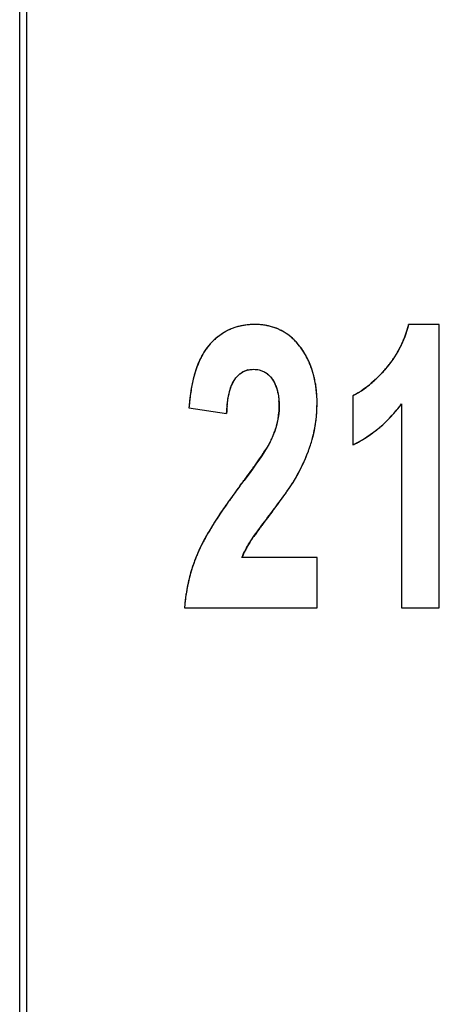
# Model space of a CAD drawing. Header units: millimetres. Extents: x 0 to 420, y 0 to 297.
# Tile 31 of 119: x 123.72 to 126.11, y 39.91 to 45.49. Entities that reach past the tile are written whole.
import ezdxf

# ---------------------------------------------------------------- set-up
doc = ezdxf.new("R2010")
doc.units = ezdxf.units.MM
doc.header["$LTSCALE"] = 23.1
doc.layers.get('0').update_dxf_attribs({"linetype": 'CONTINUOUS'})
doc.layers.add('03___PRT_ALL_CURVES', color=7, linetype='CONTINUOUS')
doc.layers.add('PRITING', color=7, linetype='CONTINUOUS')

msp = doc.modelspace()

# ---------------------------------------------------------------- linework, layer by layer
at = {"color": 7, "linetype": 'Continuous'}
for p, q in [((123.7624, 25.2741), (123.7624, 85.6392)), ((123.7224, 25.4566), (123.7224, 85.4566))]:
    msp.add_line(p, q, dxfattribs=at)
at = {"layer": '03___PRT_ALL_CURVES', "color": 4, "linetype": 'Continuous'}
for p, q in [((126.1059, 43.7632), (125.9317, 43.7632)), ((126.1059, 42.1566), (126.1059, 43.7632)), ((125.6139, 43.3583), (125.6139, 43.0799)), ((124.6841, 43.2895), (124.898, 43.2589)), ((125.8912, 43.3124), (125.8912, 42.1566)), ((125.1457, 43.0976), (125.1375, 43.0827)), ((125.1512, 43.1088), (125.1457, 43.0976)), ((125.4114, 42.4415), (124.9851, 42.4415)), ((125.4114, 42.1566), (125.4114, 42.4415)), ((124.6589, 42.1566), (125.4114, 42.1566)), ((125.8912, 42.1566), (126.1059, 42.1566))]:
    msp.add_line(p, q, dxfattribs=at)
for centre, radius, start, end in [((125.0437, 43.4484), 0.3135, 109.389, 113.6979), ((125.0456, 43.4428), 0.3194, 105.2753, 109.3854), ((125.0485, 43.4324), 0.3303, 101.27, 105.272), ((125.0516, 43.4164), 0.3465, 97.2713, 101.266), ((125.0544, 43.3947), 0.3684, 93.4784, 97.2694), ((125.056, 43.3675), 0.3956, 89.978, 93.4783), ((125.0564, 43.358), 0.4051, 86.182, 90.0325), ((125.0589, 43.3949), 0.3682, 82.0544, 86.1811), ((125.0629, 43.4241), 0.3387, 77.7193, 82.0516), ((125.0676, 43.4459), 0.3164, 73.1906, 77.7156), ((125.0722, 43.461), 0.3007, 68.5027, 73.1859), ((125.0756, 43.4698), 0.2912, 63.7245, 68.497), ((125.3192, 43.9147), 0.631, 341.6364, 343.8795), ((125.2994, 43.9205), 0.6516, 343.8798, 346.0298), ((125.0712, 43.4114), 0.3597, 130.0448, 133.9506), ((125.0584, 43.4266), 0.3399, 126.0595, 130.0414), ((125.0501, 43.438), 0.3258, 122.0447, 126.0558), ((125.0453, 43.4456), 0.3167, 117.8826, 122.0415), ((125.0433, 43.4492), 0.3126, 113.7022, 117.8786), ((125.0771, 43.4729), 0.2878, 58.9085, 63.7183), ((125.0757, 43.4707), 0.2904, 54.1077, 58.9023), ((125.0707, 43.4637), 0.299, 49.4144, 54.1021), ((125.061, 43.4525), 0.3137, 44.8937, 49.4098), ((125.3483, 43.9045), 0.6001, 337.0406, 339.3568), ((125.3355, 43.9093), 0.6138, 339.3575, 341.6357), ((125.0514, 43.4306), 0.3323, 142.2556, 146.5319), ((125.0277, 43.4489), 0.3023, 137.6497, 142.254), ((125.089, 43.3929), 0.3854, 133.9521, 137.6397), ((125.0461, 43.4376), 0.3349, 40.5724, 44.8901), ((125.0249, 43.4195), 0.3627, 36.486, 40.5701), ((124.9564, 43.3686), 0.4481, 32.9673, 36.5172), ((125.3672, 43.8959), 0.5793, 329.9396, 332.3201), ((125.3641, 43.8976), 0.5829, 332.321, 334.6879), ((125.3578, 43.9005), 0.5898, 334.6888, 337.0399), ((125.1291, 43.3839), 0.423, 150.9865, 154.8495), ((125.0848, 43.4086), 0.3723, 146.5425, 150.9918), ((124.9558, 43.3682), 0.4487, 29.6939, 32.9652), ((124.9514, 43.3657), 0.4538, 26.2786, 29.6916), ((125.3649, 43.8974), 0.5821, 325.1509, 327.5395), ((125.3675, 43.8958), 0.579, 327.5404, 329.9387), ((125.3067, 43.3126), 0.6146, 160.1941, 164.5282), ((124.9427, 43.3614), 0.4635, 23.0043, 26.277), ((124.9297, 43.3559), 0.4776, 19.7853, 23.0026), ((124.9117, 43.3495), 0.4967, 16.5536, 19.7832), ((125.3412, 43.9158), 0.6121, 318.0549, 320.4283), ((125.3517, 43.9071), 0.5985, 320.4293, 322.7862), ((125.3596, 43.9011), 0.5886, 322.7871, 325.1501), ((125.4166, 43.2817), 0.7287, 164.4886, 167.1796), ((125.0456, 43.3921), 0.1163, 113.417, 123.4998), ((125.0465, 43.3898), 0.1187, 103.4264, 113.3634), ((124.8889, 43.3427), 0.5205, 13.5748, 16.5536), ((124.8607, 43.3359), 0.5496, 10.5297, 13.5723), ((125.1938, 44.03), 0.7977, 312.2911, 314.0258), ((125.0972, 44.1292), 0.9362, 314.0549, 316.7686), ((124.9863, 44.2344), 1.089, 316.7361, 318.0716), ((125.6475, 43.2347), 0.9644, 169.7087, 171.8994), ((125.5247, 43.2571), 0.8396, 167.1793, 169.7138), ((124.8264, 43.3295), 0.5845, 7.683, 10.5298), ((124.7873, 43.3242), 0.6239, 5.0483, 7.6836), ((125.3928, 43.7896), 0.4854, 302.9599, 307.0349), ((125.3378, 43.8632), 0.5772, 306.9859, 309.1699), ((125.2723, 43.943), 0.6805, 309.1998, 312.3246), ((125.7834, 43.2153), 1.1017, 171.8979, 173.9166), ((124.742, 43.3203), 0.6694, 2.414, 5.0468), ((124.6901, 43.3181), 0.7214, 359.9848, 2.4149), ((125.4343, 43.7262), 0.4096, 300.4144, 302.9091), ((125.9408, 43.1986), 1.26, 173.917, 175.8621), ((125.7267, 43.2246), 0.8294, 174.6961, 177.6249), ((124.8099, 43.2962), 0.3861, 353.0617, 359.9791), ((124.725, 43.2967), 0.471, 359.9234, 3.9646), ((124.5819, 43.3177), 0.8296, 357.4152, 0.0099), ((125.1591, 43.8621), 0.9155, 320.9429, 323.1015), ((124.7898, 43.2986), 0.4064, 348.6131, 353.0701), ((124.6423, 43.3138), 0.769, 352.3151, 354.8905), ((124.6153, 43.3162), 0.7961, 354.8913, 357.4135), ((125.2476, 43.7852), 0.7982, 314.4465, 316.6737), ((125.2229, 43.8085), 0.8321, 316.6741, 318.8407), ((125.1939, 43.8339), 0.8707, 318.841, 320.9416), ((124.729, 43.3136), 0.469, 340.4452, 344.3696), ((124.7636, 43.3039), 0.4331, 344.3713, 348.6091), ((124.6804, 43.3079), 0.7304, 347.0399, 349.6937), ((124.6639, 43.3109), 0.7472, 349.6947, 352.3142), ((125.2852, 43.7455), 0.7436, 309.8358, 312.1641), ((125.2683, 43.7641), 0.7687, 312.1647, 314.446), ((124.6499, 43.3441), 0.5538, 334.8588, 337.2521), ((124.689, 43.3277), 0.5114, 337.2437, 340.451), ((124.692, 43.3053), 0.7185, 344.3605, 347.0388), ((125.3211, 43.6979), 0.6838, 300.2018, 302.6418), ((125.3163, 43.7055), 0.6928, 302.6426, 305.0663), ((125.3088, 43.7161), 0.7058, 305.0671, 307.4667), ((125.2986, 43.7294), 0.7226, 307.4674, 309.8352), ((124.5689, 43.342), 0.847, 340.5314, 341.8492), ((124.6136, 43.3275), 0.8, 341.8389, 344.3431), ((125.3245, 43.692), 0.677, 295.3029, 297.7518), ((125.3238, 43.6934), 0.6785, 297.7526, 300.201), ((123.1807, 44.3075), 2.3095, 325.2325, 325.8613), ((123.605, 44.0199), 1.7969, 325.859, 326.5951), ((124.0809, 43.7074), 1.2276, 326.5437, 328.2249), ((124.4098, 43.4045), 1.018, 335.3022, 337.1823), ((124.4686, 43.3797), 0.9542, 337.1896, 338.4635), ((124.5218, 43.3588), 0.897, 338.4561, 340.5235), ((122.0711, 45.0861), 3.665, 324.215, 324.687), ((122.6724, 44.6603), 2.9282, 324.6855, 325.234), ((124.2728, 43.4694), 1.1696, 332.3979, 334.121), ((124.3447, 43.4343), 1.0896, 334.1281, 335.3094), ((121.088, 45.7961), 4.8777, 323.5228, 324.2026), ((124.1951, 43.5098), 1.2572, 331.3662, 332.4054), ((128.3732, 40.2862), 4.2563, 143.0138, 143.6283), ((119.5705, 46.9173), 6.7645, 323.00632, 323.52802), ((124.0236, 43.6687), 1.4858, 325.7811, 326.5104), ((124.2857, 43.4956), 1.1717, 326.4994, 327.5818), ((124.5174, 43.3484), 0.8972, 327.5817, 328.772), ((128.0193, 40.5468), 3.8169, 143.6277, 144.291), ((123.0406, 44.3543), 2.6843, 324.0975, 324.5764), ((123.4169, 44.0867), 2.2226, 324.5751, 325.1318), ((123.745, 43.8582), 1.8227, 325.1302, 325.782), ((127.3288, 41.036), 2.9706, 145.0399, 145.9426), ((127.6756, 40.7938), 3.3936, 144.2896, 145.0426), ((121.0787, 45.8047), 5.1242, 322.7539, 323.1345), ((121.8177, 45.2504), 4.2004, 323.1363, 323.4932), ((122.4909, 44.7527), 3.3632, 323.4856, 324.0909), ((126.7467, 41.4242), 2.2709, 146.5258, 147.9635), ((127.055, 41.2214), 2.6399, 145.949, 146.5459), ((132.9863, 36.7506), 9.8347, 142.75056, 143.0883), ((126.4586, 41.6053), 1.9306, 147.9826, 148.7619), ((129.3229, 39.492), 5.2591, 143.3929, 143.6503), ((130.6867, 38.4785), 6.9583, 143.09215, 143.39008), ((125.9951, 41.8784), 1.3925, 150.0881, 151.5274), ((126.2362, 41.7397), 1.6708, 148.7494, 150.089), ((126.6728, 41.4191), 1.9823, 144.283, 145.0703), ((127.9269, 40.5176), 3.5268, 143.6267, 144.2847), ((125.6192, 42.0766), 0.9676, 152.9439, 154.737), ((125.7959, 41.9865), 1.166, 151.53, 152.9527), ((125.519, 42.2153), 0.5805, 147.6036, 150.2635), ((125.5867, 42.0987), 0.9289, 156.9469, 158.4242), ((125.4499, 42.1563), 0.7805, 154.7278, 156.9045), ((125.384, 42.2849), 0.4284, 155.6999, 158.5712), ((125.4247, 42.2665), 0.4732, 152.924, 155.6998), ((125.4694, 42.2437), 0.5233, 150.265, 152.9244), ((125.5887, 42.098), 0.9311, 160.0564, 161.7364), ((125.5871, 42.0985), 0.9293, 158.4244, 160.0562), ((125.6007, 42.0944), 0.9436, 164.8397, 166.496), ((125.5954, 42.0959), 0.9381, 163.2561, 164.8395), ((125.5915, 42.097), 0.934, 161.7365, 163.2559), ((125.615, 42.0912), 0.9582, 168.0919, 169.5806), ((125.6074, 42.0928), 0.9504, 166.4961, 168.092), ((125.6346, 42.0879), 0.9781, 171.1945, 172.8401), ((125.6239, 42.0896), 0.9672, 169.5809, 171.1943), ((125.6588, 42.0852), 1.0025, 174.2431, 175.9165), ((125.646, 42.0865), 0.9896, 172.8398, 174.2424)]:
    msp.add_arc(centre, radius, start, end, dxfattribs=at)
for points in [[(124.7462, 43.5637), (124.7399, 43.5502), (124.734, 43.5359), (124.7285, 43.5209)], [(124.9439, 43.451), (124.9482, 43.4575), (124.9529, 43.4634), (124.9578, 43.4687)], [(124.9578, 43.4687), (124.9651, 43.4766), (124.973, 43.4834), (124.9814, 43.489)], [(125.0189, 43.5052), (125.029, 43.5077), (125.0396, 43.5089), (125.0508, 43.5089)], [(125.0508, 43.5089), (125.062, 43.5089), (125.0726, 43.5077), (125.0825, 43.5054)], [(125.0825, 43.5054), (125.0894, 43.5039), (125.0959, 43.5018), (125.1022, 43.4991)], [(125.1022, 43.4991), (125.1113, 43.4953), (125.1198, 43.4904), (125.1278, 43.4843)], [(125.1278, 43.4843), (125.1386, 43.476), (125.1483, 43.4656), (125.157, 43.4532)], [(124.9123, 43.3734), (124.9148, 43.3839), (124.9176, 43.3938), (124.9207, 43.403)], [(124.9207, 43.403), (124.9239, 43.4124), (124.9274, 43.4211), (124.9313, 43.4291)], [(124.9313, 43.4291), (124.9352, 43.4371), (124.9393, 43.4444), (124.9439, 43.451)], [(125.157, 43.4532), (125.1613, 43.4471), (125.1653, 43.4405), (125.1689, 43.4335)], [(125.1689, 43.4335), (125.1724, 43.4266), (125.1756, 43.4192), (125.1785, 43.4115)], [(125.1785, 43.4115), (125.1814, 43.4036), (125.1839, 43.3954), (125.1861, 43.3867)], [(124.9056, 43.3397), (124.9075, 43.3516), (124.9097, 43.3628), (124.9123, 43.3734)], [(125.1861, 43.3867), (125.1883, 43.3778), (125.1902, 43.3685), (125.1916, 43.3588)], [(125.1916, 43.3588), (125.1931, 43.3493), (125.1941, 43.3395), (125.1949, 43.3292)], [(125.6417, 43.3729), (125.6323, 43.3674), (125.623, 43.3625), (125.6139, 43.3583)], [(124.9009, 43.3012), (124.9021, 43.3148), (124.9037, 43.3276), (124.9056, 43.3397)], [(125.1375, 43.0827), (125.1337, 43.076), (125.1293, 43.0687), (125.1245, 43.0609)], [(125.2846, 42.8833), (125.2898, 42.8918), (125.2944, 42.8998), (125.2985, 42.9073)], [(125.0289, 42.5264), (125.0335, 42.5337), (125.0397, 42.5429), (125.0476, 42.5542)]]:
    msp.add_open_spline(points, degree=3, dxfattribs=at)
at = {"layer": 'PRITING', "color": 4, "linetype": 'Continuous'}
for p, q in [((126.1059, 43.7632), (125.9317, 43.7632)), ((126.1059, 42.1566), (126.1059, 43.7632)), ((125.6139, 43.3583), (125.6139, 43.0799)), ((124.6841, 43.2895), (124.898, 43.2589)), ((125.8912, 43.3124), (125.8912, 42.1566)), ((125.1457, 43.0976), (125.1375, 43.0827)), ((125.1512, 43.1088), (125.1457, 43.0976)), ((125.4114, 42.4415), (124.9851, 42.4415)), ((125.4114, 42.1566), (125.4114, 42.4415)), ((124.6589, 42.1566), (125.4114, 42.1566)), ((125.8912, 42.1566), (126.1059, 42.1566))]:
    msp.add_line(p, q, dxfattribs=at)
for centre, radius, start, end in [((125.0437, 43.4484), 0.3135, 109.389, 113.6979), ((125.0456, 43.4428), 0.3194, 105.2753, 109.3854), ((125.0485, 43.4324), 0.3303, 101.27, 105.272), ((125.0516, 43.4164), 0.3465, 97.2713, 101.266), ((125.0544, 43.3947), 0.3684, 93.4784, 97.2694), ((125.056, 43.3675), 0.3956, 89.978, 93.4783), ((125.0564, 43.358), 0.4051, 86.182, 90.0325), ((125.0589, 43.3949), 0.3682, 82.0544, 86.1811), ((125.0629, 43.4241), 0.3387, 77.7193, 82.0516), ((125.0676, 43.4459), 0.3164, 73.1906, 77.7156), ((125.0722, 43.461), 0.3007, 68.5027, 73.1859), ((125.0756, 43.4698), 0.2912, 63.7245, 68.497), ((125.3192, 43.9147), 0.631, 341.6364, 343.8795), ((125.2994, 43.9205), 0.6516, 343.8798, 346.0298), ((125.0712, 43.4114), 0.3597, 130.0448, 133.9506), ((125.0584, 43.4266), 0.3399, 126.0595, 130.0414), ((125.0501, 43.438), 0.3258, 122.0447, 126.0558), ((125.0453, 43.4456), 0.3167, 117.8826, 122.0415), ((125.0433, 43.4492), 0.3126, 113.7022, 117.8786), ((125.0771, 43.4729), 0.2878, 58.9085, 63.7183), ((125.0757, 43.4707), 0.2904, 54.1077, 58.9023), ((125.0707, 43.4637), 0.299, 49.4144, 54.1021), ((125.061, 43.4525), 0.3137, 44.8937, 49.4098), ((125.3483, 43.9045), 0.6001, 337.0406, 339.3568), ((125.3355, 43.9093), 0.6138, 339.3575, 341.6357), ((125.0514, 43.4306), 0.3323, 142.2556, 146.5319), ((125.0277, 43.4489), 0.3023, 137.6497, 142.254), ((125.089, 43.3929), 0.3854, 133.9521, 137.6397), ((125.0461, 43.4376), 0.3349, 40.5724, 44.8901), ((125.0249, 43.4195), 0.3627, 36.486, 40.5701), ((124.9564, 43.3686), 0.4481, 32.9673, 36.5172), ((125.3672, 43.8959), 0.5793, 329.9396, 332.3201), ((125.3641, 43.8976), 0.5829, 332.321, 334.6879), ((125.3578, 43.9005), 0.5898, 334.6888, 337.0399), ((125.1291, 43.3839), 0.423, 150.9865, 154.8495), ((125.0848, 43.4086), 0.3723, 146.5425, 150.9918), ((124.9558, 43.3682), 0.4487, 29.6939, 32.9652), ((124.9514, 43.3657), 0.4538, 26.2786, 29.6916), ((125.3649, 43.8974), 0.5821, 325.1509, 327.5395), ((125.3675, 43.8958), 0.579, 327.5404, 329.9387), ((125.3067, 43.3126), 0.6146, 160.1941, 164.5282), ((124.9427, 43.3614), 0.4635, 23.0043, 26.277), ((124.9297, 43.3559), 0.4776, 19.7853, 23.0026), ((124.9117, 43.3495), 0.4967, 16.5536, 19.7832), ((125.3412, 43.9158), 0.6121, 318.0549, 320.4283), ((125.3517, 43.9071), 0.5985, 320.4293, 322.7862), ((125.3596, 43.9011), 0.5886, 322.7871, 325.1501), ((125.4166, 43.2817), 0.7287, 164.4886, 167.1796), ((125.0456, 43.3921), 0.1163, 113.417, 123.4998), ((125.0465, 43.3898), 0.1187, 103.4264, 113.3634), ((124.8889, 43.3427), 0.5205, 13.5748, 16.5536), ((124.8607, 43.3359), 0.5496, 10.5297, 13.5723), ((125.1938, 44.03), 0.7977, 312.2911, 314.0258), ((125.0972, 44.1292), 0.9362, 314.0549, 316.7686), ((124.9863, 44.2344), 1.089, 316.7361, 318.0716), ((125.6475, 43.2347), 0.9644, 169.7087, 171.8994), ((125.5247, 43.2571), 0.8396, 167.1793, 169.7138), ((124.8264, 43.3295), 0.5845, 7.683, 10.5298), ((124.7873, 43.3242), 0.6239, 5.0483, 7.6836), ((125.3928, 43.7896), 0.4854, 302.9599, 307.0349), ((125.3378, 43.8632), 0.5772, 306.9859, 309.1699), ((125.2723, 43.943), 0.6805, 309.1998, 312.3246), ((125.7834, 43.2153), 1.1017, 171.8979, 173.9166), ((124.742, 43.3203), 0.6694, 2.414, 5.0468), ((124.6901, 43.3181), 0.7214, 359.9848, 2.4149), ((125.4343, 43.7262), 0.4096, 300.4144, 302.9091), ((125.9408, 43.1986), 1.26, 173.917, 175.8621), ((125.7267, 43.2246), 0.8294, 174.6961, 177.6249), ((124.8099, 43.2962), 0.3861, 353.0617, 359.9791), ((124.725, 43.2967), 0.471, 359.9234, 3.9646), ((124.5819, 43.3177), 0.8296, 357.4152, 0.0099), ((125.1591, 43.8621), 0.9155, 320.9429, 323.1015), ((124.7898, 43.2986), 0.4064, 348.6131, 353.0701), ((124.6423, 43.3138), 0.769, 352.3151, 354.8905), ((124.6153, 43.3162), 0.7961, 354.8913, 357.4135), ((125.2476, 43.7852), 0.7982, 314.4465, 316.6737), ((125.2229, 43.8085), 0.8321, 316.6741, 318.8407), ((125.1939, 43.8339), 0.8707, 318.841, 320.9416), ((124.729, 43.3136), 0.469, 340.4452, 344.3696), ((124.7636, 43.3039), 0.4331, 344.3713, 348.6091), ((124.6804, 43.3079), 0.7304, 347.0399, 349.6937), ((124.6639, 43.3109), 0.7472, 349.6947, 352.3142), ((125.2852, 43.7455), 0.7436, 309.8358, 312.1641), ((125.2683, 43.7641), 0.7687, 312.1647, 314.446), ((124.6499, 43.3441), 0.5538, 334.8588, 337.2521), ((124.689, 43.3277), 0.5114, 337.2437, 340.451), ((124.692, 43.3053), 0.7185, 344.3605, 347.0388), ((125.3211, 43.6979), 0.6838, 300.2018, 302.6418), ((125.3163, 43.7055), 0.6928, 302.6426, 305.0663), ((125.3088, 43.7161), 0.7058, 305.0671, 307.4667), ((125.2986, 43.7294), 0.7226, 307.4674, 309.8352), ((124.5689, 43.342), 0.847, 340.5314, 341.8492), ((124.6136, 43.3275), 0.8, 341.8389, 344.3431), ((125.3245, 43.692), 0.677, 295.3029, 297.7518), ((125.3238, 43.6934), 0.6785, 297.7526, 300.201), ((123.1807, 44.3075), 2.3095, 325.2325, 325.8613), ((123.605, 44.0199), 1.7969, 325.859, 326.5951), ((124.0809, 43.7074), 1.2276, 326.5437, 328.2249), ((124.4098, 43.4045), 1.018, 335.3022, 337.1823), ((124.4686, 43.3797), 0.9542, 337.1896, 338.4635), ((124.5218, 43.3588), 0.897, 338.4561, 340.5235), ((122.0711, 45.0861), 3.665, 324.215, 324.687), ((122.6724, 44.6603), 2.9282, 324.6855, 325.234), ((124.2728, 43.4694), 1.1696, 332.3979, 334.121), ((124.3447, 43.4343), 1.0896, 334.1281, 335.3094), ((121.088, 45.7961), 4.8777, 323.5228, 324.2026), ((124.1951, 43.5098), 1.2572, 331.3662, 332.4054), ((128.3732, 40.2862), 4.2563, 143.0138, 143.6283), ((119.5705, 46.9173), 6.7645, 323.00632, 323.52802), ((124.0236, 43.6687), 1.4858, 325.7811, 326.5104), ((124.2857, 43.4956), 1.1717, 326.4994, 327.5818), ((124.5174, 43.3484), 0.8972, 327.5817, 328.772), ((128.0193, 40.5468), 3.8169, 143.6277, 144.291), ((123.0406, 44.3543), 2.6843, 324.0975, 324.5764), ((123.4169, 44.0867), 2.2226, 324.5751, 325.1318), ((123.745, 43.8582), 1.8227, 325.1302, 325.782), ((127.3288, 41.036), 2.9706, 145.0399, 145.9426), ((127.6756, 40.7938), 3.3936, 144.2896, 145.0426), ((121.0787, 45.8047), 5.1242, 322.7539, 323.1345), ((121.8177, 45.2504), 4.2004, 323.1363, 323.4932), ((122.4909, 44.7527), 3.3632, 323.4856, 324.0909), ((126.7467, 41.4242), 2.2709, 146.5258, 147.9635), ((127.055, 41.2214), 2.6399, 145.949, 146.5459), ((132.9863, 36.7506), 9.8347, 142.75056, 143.0883), ((126.4586, 41.6053), 1.9306, 147.9826, 148.7619), ((129.3229, 39.492), 5.2591, 143.3929, 143.6503), ((130.6867, 38.4785), 6.9583, 143.09215, 143.39008), ((125.9951, 41.8784), 1.3925, 150.0881, 151.5274), ((126.2362, 41.7397), 1.6708, 148.7494, 150.089), ((126.6728, 41.4191), 1.9823, 144.283, 145.0703), ((127.9269, 40.5176), 3.5268, 143.6267, 144.2847), ((125.6192, 42.0766), 0.9676, 152.9439, 154.737), ((125.7959, 41.9865), 1.166, 151.53, 152.9527), ((125.519, 42.2153), 0.5805, 147.6036, 150.2635), ((125.5867, 42.0987), 0.9289, 156.9469, 158.4242), ((125.4499, 42.1563), 0.7805, 154.7278, 156.9045), ((125.384, 42.2849), 0.4284, 155.6999, 158.5712), ((125.4247, 42.2665), 0.4732, 152.924, 155.6998), ((125.4694, 42.2437), 0.5233, 150.265, 152.9244), ((125.5887, 42.098), 0.9311, 160.0564, 161.7364), ((125.5871, 42.0985), 0.9293, 158.4244, 160.0562), ((125.6007, 42.0944), 0.9436, 164.8397, 166.496), ((125.5954, 42.0959), 0.9381, 163.2561, 164.8395), ((125.5915, 42.097), 0.934, 161.7365, 163.2559), ((125.615, 42.0912), 0.9582, 168.0919, 169.5806), ((125.6074, 42.0928), 0.9504, 166.4961, 168.092), ((125.6346, 42.0879), 0.9781, 171.1945, 172.8401), ((125.6239, 42.0896), 0.9672, 169.5809, 171.1943), ((125.6588, 42.0852), 1.0025, 174.2431, 175.9165), ((125.646, 42.0865), 0.9896, 172.8398, 174.2424)]:
    msp.add_arc(centre, radius, start, end, dxfattribs=at)
at = {"layer": 'PRITING', "color": 7, "linetype": 'Continuous'}
for centre, radius, start, end in [((125.0882, 43.3937), 0.3842, 133.9803, 137.6431), ((124.9594, 43.3707), 0.4444, 33.1296, 36.5316), ((125.2644, 43.3272), 0.5698, 159.3586, 161.6772), ((125.1581, 43.8629), 0.9168, 321.07, 323.1), ((124.6663, 43.3369), 0.5359, 334.8059, 338.4612), ((124.5865, 43.3357), 0.8283, 339.4781, 344.3019), ((124.2458, 43.4828), 1.1998, 331.3355, 334.167), ((119.41, 47.0386), 6.9658, 323.00366, 323.32446), ((126.4399, 41.6168), 1.9086, 147.9127, 149.0189), ((126.7121, 41.4464), 2.2298, 146.9226, 147.9211)]:
    msp.add_arc(centre, radius, start, end, dxfattribs=at)
for points, knots in [([(125.0562, 43.7632), (125.0132, 43.7632), (124.926, 43.7491), (124.8523, 43.7), (124.8214, 43.6702)], [0, 0, 0, 0, 0.500137, 1, 1, 1, 1]), ([(125.2646, 43.6912), (125.2362, 43.7154), (125.1691, 43.7532), (125.0936, 43.7632), (125.0562, 43.7632)], [0, 0, 0, 0, 0.499597, 1, 1, 1, 1]), ([(125.4114, 43.3179), (125.4114, 43.3695), (125.4009, 43.4733), (125.3598, 43.5704), (125.3316, 43.6135)], [0, 0, 0, 0, 0.500374, 1, 1, 1, 1]), ([(124.898, 43.2589), (124.8994, 43.2922), (124.9054, 43.358), (124.9252, 43.4237), (124.9439, 43.451)], [0, 0, 0, 0, 0.501183, 1, 1, 1, 1]), ([(125.1578, 42.7034), (125.1828, 42.7363), (125.232, 42.8026), (125.2787, 42.8711), (125.2985, 42.9073)], [0, 0, 0, 0, 0.500098, 1, 1, 1, 1])]:
    msp.add_open_spline(points, degree=3, knots=knots, dxfattribs=at)
for points in [[(125.9317, 43.7632), (125.9083, 43.6694), (125.8611, 43.5786), (125.7965, 43.5067)], [(125.3165, 43.6352), (125.3014, 43.6556), (125.284, 43.6747), (125.2646, 43.6912)], [(124.8042, 43.6526), (124.7926, 43.6399), (124.7822, 43.6261), (124.7728, 43.6117)], [(124.7728, 43.6117), (124.7558, 43.5856), (124.7422, 43.5572), (124.7312, 43.5281)], [(124.7235, 43.5064), (124.7004, 43.4366), (124.6895, 43.3628), (124.6841, 43.2895)], [(124.9439, 43.451), (124.952, 43.463), (124.9618, 43.474), (124.9731, 43.483)], [(124.9731, 43.483), (124.9945, 43.4999), (125.0235, 43.5088), (125.0508, 43.5089)], [(125.0508, 43.5089), (125.0714, 43.5089), (125.0928, 43.5045), (125.1111, 43.495)], [(125.1111, 43.495), (125.1294, 43.4853), (125.1452, 43.4702), (125.157, 43.4532)], [(125.7965, 43.5067), (125.7761, 43.484), (125.7548, 43.4621), (125.7323, 43.4415)], [(125.157, 43.4532), (125.188, 43.409), (125.196, 43.35), (125.196, 43.296)], [(125.7323, 43.4415), (125.6967, 43.4089), (125.6576, 43.3787), (125.6139, 43.3583)], [(125.196, 43.296), (125.1959, 43.243), (125.1842, 43.1894), (125.1648, 43.1401)], [(125.3839, 43.1116), (125.4026, 43.1784), (125.4114, 43.2485), (125.4114, 43.3179)], [(125.7689, 43.1808), (125.8062, 43.2128), (125.8404, 43.2486), (125.8712, 43.2868)], [(125.6139, 43.0799), (125.6696, 43.1063), (125.7221, 43.1407), (125.7689, 43.1808)], [(125.1279, 43.0664), (125.088, 43.0011), (125.0424, 42.9394), (124.9967, 42.8781)], [(125.1512, 43.1088), (125.1444, 43.0942), (125.1363, 43.0801), (125.1279, 43.0664)], [(125.3256, 42.96), (125.3391, 42.9879), (125.3514, 43.0163), (125.3623, 43.0453)], [(124.9733, 42.8469), (124.9283, 42.7871), (124.8846, 42.7262), (124.8437, 42.6634)], [(125.0859, 42.6074), (125.1095, 42.6396), (125.1336, 42.6716), (125.1578, 42.7034)], [(124.8035, 42.5992), (124.777, 42.5551), (124.7521, 42.5098), (124.732, 42.4625)], [(125.0289, 42.5264), (125.0465, 42.5543), (125.0663, 42.5808), (125.0859, 42.6074)], [(124.9851, 42.4415), (124.9967, 42.4711), (125.0118, 42.4995), (125.0289, 42.5264)], [(124.732, 42.4625), (124.6909, 42.366), (124.6664, 42.2612), (124.6589, 42.1566)]]:
    msp.add_open_spline(points, degree=3, dxfattribs=at)
at = {"layer": 'PRITING', "color": 4, "linetype": 'Continuous'}
for points in [[(124.7462, 43.5637), (124.7399, 43.5502), (124.734, 43.5359), (124.7285, 43.5209)], [(124.9439, 43.451), (124.9482, 43.4575), (124.9529, 43.4634), (124.9578, 43.4687)], [(124.9578, 43.4687), (124.9651, 43.4766), (124.973, 43.4834), (124.9814, 43.489)], [(125.0189, 43.5052), (125.029, 43.5077), (125.0396, 43.5089), (125.0508, 43.5089)], [(125.0508, 43.5089), (125.062, 43.5089), (125.0726, 43.5077), (125.0825, 43.5054)], [(125.0825, 43.5054), (125.0894, 43.5039), (125.0959, 43.5018), (125.1022, 43.4991)], [(125.1022, 43.4991), (125.1113, 43.4953), (125.1198, 43.4904), (125.1278, 43.4843)], [(125.1278, 43.4843), (125.1386, 43.476), (125.1483, 43.4656), (125.157, 43.4532)], [(124.9123, 43.3734), (124.9148, 43.3839), (124.9176, 43.3938), (124.9207, 43.403)], [(124.9207, 43.403), (124.9239, 43.4124), (124.9274, 43.4211), (124.9313, 43.4291)], [(124.9313, 43.4291), (124.9352, 43.4371), (124.9393, 43.4444), (124.9439, 43.451)], [(125.157, 43.4532), (125.1613, 43.4471), (125.1653, 43.4405), (125.1689, 43.4335)], [(125.1689, 43.4335), (125.1724, 43.4266), (125.1756, 43.4192), (125.1785, 43.4115)], [(125.1785, 43.4115), (125.1814, 43.4036), (125.1839, 43.3954), (125.1861, 43.3867)], [(124.9056, 43.3397), (124.9075, 43.3516), (124.9097, 43.3628), (124.9123, 43.3734)], [(125.1861, 43.3867), (125.1883, 43.3778), (125.1902, 43.3685), (125.1916, 43.3588)], [(125.1916, 43.3588), (125.1931, 43.3493), (125.1941, 43.3395), (125.1949, 43.3292)], [(125.6417, 43.3729), (125.6323, 43.3674), (125.623, 43.3625), (125.6139, 43.3583)], [(124.9009, 43.3012), (124.9021, 43.3148), (124.9037, 43.3276), (124.9056, 43.3397)], [(125.1375, 43.0827), (125.1337, 43.076), (125.1293, 43.0687), (125.1245, 43.0609)], [(125.2846, 42.8833), (125.2898, 42.8918), (125.2944, 42.8998), (125.2985, 42.9073)], [(125.0289, 42.5264), (125.0335, 42.5337), (125.0397, 42.5429), (125.0476, 42.5542)]]:
    msp.add_open_spline(points, degree=3, dxfattribs=at)

doc.saveas('drawing.dxf')
